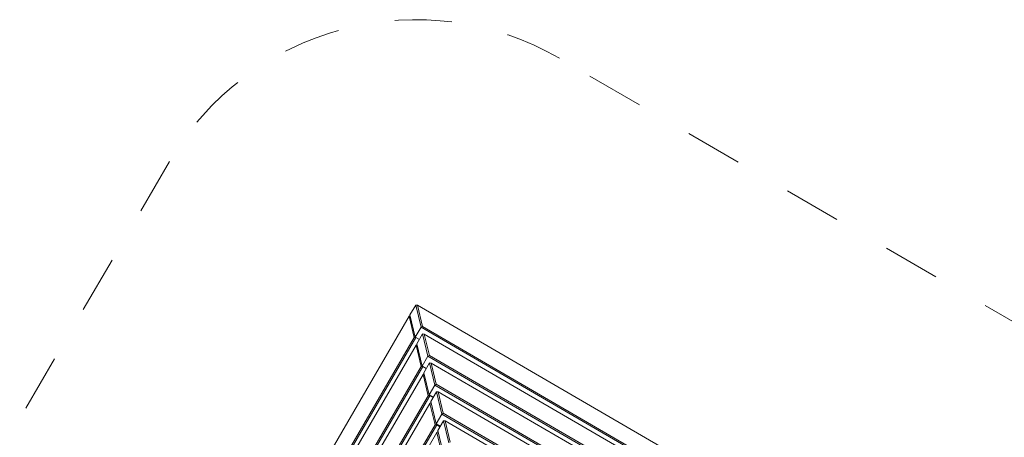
# Model space of a CAD drawing. Extents: x 5477758 to 5478338, y 5918274 to 5918502.
# Tile 150 of 155: x 5478302.286 to 5478304.009, y 5918396.736 to 5918397.468. Entities that reach past the tile are written whole.
import ezdxf

# ---------------------------------------------------------------- set-up
doc = ezdxf.new("R2010")
doc.units = 0
doc.linetypes.add('DASHED', pattern=[19.05, 12.7, -6.35])
doc.layers.get('0').update_dxf_attribs({"linetype": 'CONTINUOUS', "lineweight": 13})
doc.layers.add('Widoczne (ISO)', color=7, linetype='CONTINUOUS', lineweight=50)

# ---------------------------------------------------------------- blocks, each defined once
blk = doc.blocks.new('zw$11A0')
at = {"linetype": 'DASHED', "lineweight": 0, "ltscale": 0.01}
blk.add_lwpolyline([(355.47, -15.73, 0.414024), (305.47, 34.23), (189.05, 34.23, 0.414214), (139.05, -15.77), (139.04, -138.19, 0.414239), (189.04, -188.19), (305.36, -188.19, 0.413955), (355.36, -138.24)], format="xyb", close=True, dxfattribs=at)
at = {"layer": 'Widoczne (ISO)', "lineweight": 0}
for p, q in [((189.05, -15.89), (189.32, -15.77)), ((189.05, -15.89), (191.82, -18.79)), ((189.05, -15.89), (189.05, -17.88)), ((189.32, -15.77), (305.08, -15.77)), ((191.97, -18.54), (189.32, -15.77)), ((189.04, -18.14), (189.13, -17.96)), ((189.04, -18.14), (191.7, -20.94)), ((189.04, -137.59), (189.04, -18.14)), ((191.82, -20.78), (189.05, -17.88)), ((191.97, -18.54), (191.82, -18.79)), ((191.82, -18.79), (302.58, -18.79)), ((191.82, -18.79), (191.82, -20.78)), ((302.44, -18.54), (191.97, -18.54)), ((192.65, -19.66), (192.92, -19.54)), ((192.65, -19.66), (195.42, -22.57)), ((192.65, -19.66), (192.65, -21.65)), ((192.92, -19.54), (301.48, -19.54)), ((195.57, -22.31), (192.92, -19.54)), ((191.7, -20.94), (191.95, -20.79)), ((191.7, -20.94), (191.7, -134.8)), ((191.87, -20.82), (191.82, -20.78)), ((192.65, -20.78), (191.82, -20.78)), ((191.95, -20.79), (191.95, -20.79)), ((191.95, -134.94), (191.95, -20.79)), ((191.95, -20.79), (191.98, -20.79)), ((195.42, -24.56), (192.65, -21.65)), ((192.66, -21.94), (192.75, -21.75)), ((192.66, -21.94), (195.31, -24.74)), ((192.66, -133.79), (192.66, -21.94)), ((195.57, -22.31), (195.42, -22.57)), ((298.84, -22.31), (195.57, -22.31)), ((195.42, -22.57), (298.98, -22.57)), ((195.42, -22.57), (195.42, -24.56)), ((196.52, -23.31), (196.25, -23.44)), ((196.25, -23.44), (199.02, -26.34)), ((196.25, -23.44), (196.25, -25.43)), ((199.17, -26.09), (196.52, -23.31)), ((196.52, -23.31), (297.88, -23.31)), ((195.57, -24.59), (195.31, -24.74)), ((195.31, -24.74), (195.31, -131)), ((196.25, -24.56), (195.42, -24.56)), ((195.47, -24.6), (195.42, -24.56)), ((195.57, -24.59), (195.54, -24.57)), ((195.57, -131.14), (195.57, -24.59)), ((195.57, -24.59), (195.93, -24.59)), ((199.02, -28.33), (196.25, -25.43)), ((196.27, -25.75), (196.37, -25.55)), ((196.27, -129.99), (196.27, -25.75)), ((196.27, -25.75), (198.93, -28.54)), ((199.02, -26.34), (199.17, -26.09)), ((199.02, -26.34), (295.39, -26.34)), ((199.02, -26.34), (199.02, -28.33)), ((295.24, -26.09), (199.17, -26.09)), ((199.85, -27.21), (200.12, -27.09)), ((199.85, -27.21), (202.62, -30.12)), ((199.85, -27.21), (199.85, -29.2)), ((200.12, -27.09), (294.28, -27.09)), ((202.77, -29.86), (200.12, -27.09)), ((199.18, -28.39), (198.93, -28.54)), ((198.93, -28.54), (198.93, -127.19)), ((199.85, -28.33), (199.02, -28.33)), ((199.07, -28.37), (199.02, -28.33)), ((199.18, -28.39), (199.14, -28.35)), ((199.18, -127.34), (199.18, -28.39)), ((199.18, -28.39), (199.85, -28.39)), ((202.62, -32.1), (199.85, -29.2)), ((199.89, -29.55), (199.98, -29.34)), ((199.89, -126.19), (199.89, -29.55)), ((199.89, -29.55), (202.55, -32.34)), ((202.77, -29.86), (202.62, -30.12)), ((202.62, -30.12), (291.79, -30.12)), ((202.62, -30.12), (202.62, -32.1)), ((291.64, -29.86), (202.77, -29.86)), ((203.72, -30.86), (203.45, -30.99)), ((203.45, -30.99), (206.22, -33.89)), ((203.45, -30.99), (203.45, -32.98)), ((206.37, -33.64), (203.72, -30.86)), ((203.72, -30.86), (290.68, -30.86)), ((202.8, -32.2), (202.55, -32.34)), ((202.55, -32.34), (202.55, -123.39)), ((203.45, -32.1), (202.62, -32.1)), ((202.68, -32.15), (202.62, -32.1)), ((202.8, -32.2), (202.73, -32.13)), ((202.8, -123.54), (202.8, -32.2)), ((202.8, -32.2), (203.45, -32.2)), ((206.22, -35.88), (203.45, -32.98)), ((203.5, -33.35), (203.6, -33.14)), ((203.5, -122.39), (203.5, -33.35)), ((203.5, -33.35), (206.16, -36.14))]:
    blk.add_line(p, q, dxfattribs=at)

msp = doc.modelspace()

# ---------------------------------------------------------------- block references
at = {"lineweight": -2, "xscale": 0.00998084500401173, "yscale": 0.00998084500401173, "zscale": 0.00998084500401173, "rotation": 329.825700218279}
msp.add_blockref('zw$11A0', (5478301.4273, 5918398.0532), dxfattribs=at)

doc.saveas('drawing.dxf')
